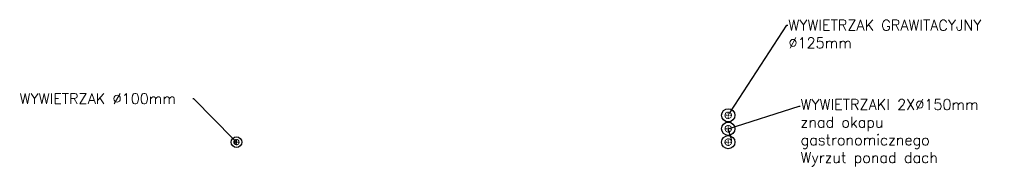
# Model space of a CAD drawing. Header units: centimetres. Extents: x 8435 to 34224, y 15581 to 23928.
# Tile 256 of 256: x 32361 to 34224, y 18171 to 18447. Entities that reach past the tile are written whole.
import ezdxf
from ezdxf import colors
from ezdxf.entities.mleader import LeaderData, LeaderLine
from ezdxf.enums import TextEntityAlignment as Align
from ezdxf.math import Vec2, Vec3

# ---------------------------------------------------------------- set-up
doc = ezdxf.new("R2010")
doc.units = ezdxf.units.CM
doc.header["$LTSCALE"] = 0.2
doc.linetypes.add('DASHDOT', pattern=[1, 0.5, -0.25, 0, -0.25])
doc.linetypes.add('HIDDEN', pattern=[0.375, 0.25, -0.125])
for name, color, linetype, lineweight in [('2DL_OBJ', 7, 'Continuous', 25), ('2DL_PRO_w', 42, 'Continuous', 15), ('_ET_OPIS', 7, 'Continuous', 20), ('CP_AXISAC', 7, 'DASHDOT', 9), ('CP_HIDDE', 203, 'HIDDEN', 9)]:
    doc.layers.add(name, color=color, linetype=linetype, lineweight=lineweight)
doc.styles.add('CP_ATTR', font='arial.ttf')
doc.styles.add('SIMPLEX', font='simplex.shx', dxfattribs={"height": 12})

# ---------------------------------------------------------------- blocks, each defined once
blk = doc.blocks.new('RoZplus')
blk.add_hatch(color=256).paths.add_polyline_path([(0, 0.5, -0.6), (0, -0.5, 1)])
at = {"linetype": 'Continuous'}
for centre, radius, start, end in [((0, 0), 0.5, 90, 270), ((0, 0), 0.5, 270, 90), ((-0.27, 0), 0.567, 298.0725, 61.9275)]:
    blk.add_arc(centre, radius, start, end, dxfattribs=at)
blk = doc.blocks.new('*U11')
at = {"layer": 'CP_AXISAC'}
for p, q in [((-0.5, 0), (0.5, 0)), ((0, 0.5), (0, -0.5))]:
    blk.add_line(p, q, dxfattribs=at)
blk.add_blockref('RoZplus', (0, 0))
at = {"style": 'CP_ATTR', "flags": 9}
for tag in ['NAME', 'PRODUCER', 'PRODUCT-TYPE', 'ARTICLE', 'FLOW', 'NUMBER', 'SYSTEM', 'FORM', 'SIZE', 'CHARACTER', 'ORDER-NO', 'GROUP', 'OTHER']:
    blk.add_attdef(tag, (0, 0), '', height=0.0001, dxfattribs=at)
blk = doc.blocks.new('2v_cent002_0377_5cmswff')
blk.add_circle((0, 0), 12.5)
at = {"layer": 'CP_AXISAC'}
for p, q in [((-6.2, 0), (6.2, 0)), ((0, 6.2), (0, -6.2))]:
    blk.add_line(p, q, dxfattribs=at)
at = {"layer": 'CP_HIDDE'}
blk.add_circle((0, 0), 6.25, dxfattribs=at)
at = {"linetype": 'ByBlock', "style": 'CP_ATTR', "flags": 9}
for tag, p in [('NAME', (-0.1, 0)), ('NUMBER', (-0.1, 0)), ('GROUP', (-0.1, -0.1)), ('ARTICLE', (-0.1, -0.1)), ('PRODUCT-TYPE', (-0.1, -0.1)), ('ORDER-NO', (-0.1, -0.1)), ('PRODUCER', (-0.1, -0.1)), ('DN', (0, -0.1)), ('PN', (0, -0.1)), ('TEMPERATURE', (0, 0)), ('FLOW', (0, -0.1)), ('CHARACTER', (0, -0.1)), ('OTHER', (0, 0)), ('VOLTAGE', (0, -0.1)), ('POWER', (0, -0.1)), ('CAPACITY_MAX', (0, -0.1))]:
    blk.add_attdef(tag, text='', height=0.01, dxfattribs=at).set_placement(p, align=Align.MIDDLE_LEFT)
blk = doc.blocks.new('2v_cent002_0376_fn3umw1')
blk.add_circle((0, 0), 10)
at = {"layer": 'CP_AXISAC'}
for p, q in [((-5, 0), (5, 0)), ((0, 5), (0, -5))]:
    blk.add_line(p, q, dxfattribs=at)
at = {"layer": 'CP_HIDDE'}
blk.add_circle((0, 0), 5, dxfattribs=at)
at = {"linetype": 'ByBlock', "style": 'CP_ATTR', "flags": 9}
for tag, p in [('NAME', (0, 0)), ('NUMBER', (0, 0)), ('GROUP', (0, 0)), ('ARTICLE', (0, 0)), ('PRODUCT-TYPE', (0, 0)), ('ORDER-NO', (0, 0)), ('PRODUCER', (0, 0)), ('DN', (0, 0)), ('PN', (0, 0)), ('TEMPERATURE', (0, 0)), ('VOLTAGE', (0, 0)), ('POWER', (0, 0)), ('FLOW', (0, 0)), ('CHARACTER', (0, 0)), ('OTHER', (0, 0)), ('CAPACITY_MAX', (0, -0.1))]:
    blk.add_attdef(tag, text='', height=0.01, dxfattribs=at).set_placement(p, align=Align.MIDDLE_LEFT)

msp = doc.modelspace()

# ---------------------------------------------------------------- block references
at = {"layer": '2DL_OBJ', "rotation": 270}
for name, p in [('2v_cent002_0377_5cmswff', (33701.7, 18266.9)), ('2v_cent002_0377_5cmswff', (33701.7, 18241.6)), ('2v_cent002_0376_fn3umw1', (32771.4, 18216.3)), ('2v_cent002_0377_5cmswff', (33701.7, 18216.3))]:
    msp.add_blockref(name, p, dxfattribs=at)
at = {"layer": '2DL_PRO_w', "xscale": 10, "yscale": 10, "zscale": 50.9614312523, "rotation": 180}
msp.add_blockref('*U11', (32771.4, 18216.3), dxfattribs=at)

# ---------------------------------------------------------------- leaders
at = {"layer": '_ET_OPIS', "ltscale": 2}
ml = msp.add_multileader_mtext('Standard', dxfattribs=at)
ml.set_content('WYWIETRZAK GRAWITACYJNY %%C125mm ', color=256, style='SIMPLEX')
ml.set_leader_properties()
ml.build(insert=Vec2(0, 0))
ml.multileader.update_dxf_attribs({"dogleg_length": 2, "arrow_head_size": 8})
ctx = ml.context
ctx.base_point, ctx.char_height, ctx.arrow_head_size, ctx.landing_gap_size, ctx.plane_origin = Vec3(33814.5, 18436.9), 20, 8, 1, Vec3(34209.8, 18420.2)
notes = []
notes.append((ctx, [(1, (1, 1, 0), (33812.5, 18436.9), (1, 0), 2, [(1, [(33701.7, 18266.9)], 0, [])])]))
ctx.mtext.insert, ctx.mtext.width, ctx.mtext.defined_height, ctx.mtext.flow_direction = Vec3(33815.5, 18446.9), 395.851, 51, 5
ml = msp.add_multileader_mtext('Standard', dxfattribs=at)
ml.set_content('WYWIETRZAK %%C100mm', color=256, style='SIMPLEX')
ml.set_leader_properties()
ml.build(insert=Vec2(0, 0))
ml.multileader.update_dxf_attribs({"dogleg_length": 2, "arrow_head_size": 8})
ctx = ml.context
ctx.base_point, ctx.char_height, ctx.arrow_head_size, ctx.landing_gap_size, ctx.plane_origin = Vec3(32360.3, 18298.3), 20, 8, 1, Vec3(33255.6, 18412.1)
notes.append((ctx, [(0, (1, 1, 0), (32691, 18298.3), (-1, 0), 2, [(0, [(32771.4, 18216.3)], 0, [])])]))
ctx.mtext.insert, ctx.mtext.width, ctx.mtext.defined_height, ctx.mtext.flow_direction = Vec3(32361.3, 18308.3), 327.532, 51, 5
ml = msp.add_multileader_mtext('Standard', dxfattribs=at)
ml.set_content('WYWIETRZAKI 2X%%C150mm znad okapu gastronomicznego\\PWyrzut ponad dach', color=256, style='SIMPLEX')
ml.set_leader_properties()
ml.build(insert=Vec2(0, 0))
ml.multileader.update_dxf_attribs({"dogleg_length": 2, "arrow_head_size": 8})
ctx = ml.context
ctx.base_point, ctx.char_height, ctx.arrow_head_size, ctx.landing_gap_size, ctx.plane_origin = Vec3(33837.6, 18283.9), 20, 8, 1, Vec3(34209.8, 18394.9)
notes.append((ctx, [(1, (1, 1, 0), (33835.6, 18283.9), (1, 0), 2, [(1, [(33709.2, 18216.3), (33701.7, 18241.6)], 0, [])])]))
ctx.mtext.insert, ctx.mtext.width, ctx.mtext.defined_height, ctx.mtext.flow_direction = Vec3(33838.6, 18297.2), 385.337, 51, 5
for ctx, leaders in notes:
    for number, flags, end, landing, length, lines in leaders:
        leader = LeaderData()
        leader.index, (leader.has_last_leader_line, leader.has_dogleg_vector, leader.attachment_direction) = number, flags
        leader.last_leader_point, leader.dogleg_vector, leader.dogleg_length = Vec3(end), Vec3(landing), length
        for number, points, colour, breaks in lines:
            line = LeaderLine()
            line.index, line.vertices, line.color, line.breaks = number, Vec3.list(points), colors.encode_raw_color(colour), breaks
            leader.lines.append(line)
        ctx.leaders.append(leader)

doc.saveas('drawing.dxf')
